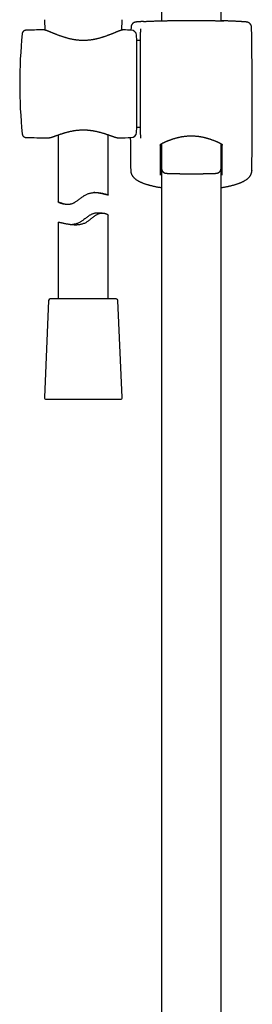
# Model space of a CAD drawing. Header units: millimetres. Extents: x 8 to 1577, y 12 to 2536.
# Tile 13 of 18: x 751 to 820, y 1668 to 1962. Entities that reach past the tile are written whole.
import ezdxf

# ---------------------------------------------------------------- set-up
doc = ezdxf.new("R2010")
doc.units = ezdxf.units.MM

msp = doc.modelspace()

# ---------------------------------------------------------------- linework, layer by layer
at = {"color": 7, "linetype": 'Continuous', "lineweight": 30}
for p, q in [((811, 1961.68), (811, 2319.39)), ((793.2, 2109.49), (793.2, 1961.68)), ((758.17, 1962.09), (758.31, 1958.99)), ((781.29, 1958.95), (781.43, 1962.09)), ((752.64, 1958.92), (752.64, 1958.92)), ((757.77, 1959.06), (757.77, 1959.06)), ((784.08, 1959.81), (784.06, 1958.96)), ((785.8, 1955.86), (785.72, 1957.44)), ((786.87, 1959.32), (786.87, 1958.41)), ((786.87, 1927.74), (786.87, 1958.35)), ((786.87, 1955.86), (785.8, 1955.86)), ((785.8, 1929.96), (785.8, 1955.86)), ((751.55, 1927.96), (751.55, 1927.96)), ((785.72, 1928.38), (785.8, 1929.96)), ((785.8, 1929.96), (786.87, 1929.96)), ((752.64, 1926.91), (752.64, 1926.91)), ((759.16, 1926.74), (759.17, 1926.74)), ((762.3, 1927.64), (762.3, 1907.61)), ((777.3, 1909.67), (777.3, 1927.67)), ((780.43, 1926.77), (780.44, 1926.77)), ((786.87, 1927.71), (786.87, 1926.71)), ((793.19, 1925.02), (793.19, 1917.69)), ((811.01, 1917.69), (811.01, 1925.01)), ((784.07, 1916.38), (784.07, 1916.37)), ((793.2, 1917.65), (793.2, 1430.65)), ((811, 1430.65), (811, 1917.49)), ((764.39, 1906.93), (765.22, 1906.93)), ((762.3, 1901.54), (762.3, 1878.61)), ((775.47, 1904.29), (774.06, 1904.29)), ((777.3, 1878.61), (777.3, 1903.63)), ((759.43, 1878.13), (758.17, 1849.13)), ((760.01, 1878.61), (759.93, 1878.61)), ((779.67, 1878.61), (760.01, 1878.61)), ((781.43, 1849.13), (780.17, 1878.13)), ((758.67, 1848.61), (780.93, 1848.61))]:
    msp.add_line(p, q, dxfattribs=at)
for centre, radius, start, end in [((900.8, 1942.91), 150, 174.2775, 185.7216), ((769.07, 1459.19), 500, 91.2951, 91.8829), ((769.07, 1459.19), 500, 88.2697, 88.5376), ((784.12, 1957.36), 1.6, 3, 88.2697), ((-439.8, 1935.91), 1260.14, 359.13807, 1.08671), ((784.12, 1928.46), 1.6, 271.7303, 357), ((769.07, 2426.64), 500, 268.1173, 268.8649), ((769.07, 2426.64), 500, 271.3029, 271.7303), ((2043.99, 1935.91), 1260.15, 180.41172, 180.86193), ((759.93, 1878.11), 0.5, 90, 177.5187), ((779.67, 1878.11), 0.5, 2.4813, 90), ((758.67, 1849.11), 0.5, 177.5187, 270), ((780.93, 1849.11), 0.5, 270, 2.4813)]:
    msp.add_arc(centre, radius, start, end, dxfattribs=at)
for points, knots in [([(787.85, 1961.54), (787.85, 1961.54), (787.77, 1961.54), (787.62, 1961.53), (787.42, 1961.52), (787.22, 1961.51), (787.04, 1961.5), (786.86, 1961.49), (786.7, 1961.48), (786.54, 1961.46), (786.4, 1961.45), (786.26, 1961.45), (786.13, 1961.44), (786.02, 1961.43), (785.91, 1961.42), (785.81, 1961.41), (785.72, 1961.4), (785.63, 1961.39), (785.55, 1961.38), (785.49, 1961.38), (785.45, 1961.37), (785.41, 1961.36), (785.37, 1961.35), (785.33, 1961.35), (785.29, 1961.34), (785.24, 1961.32), (785.19, 1961.31), (785.14, 1961.29), (785.08, 1961.27), (785.01, 1961.24), (784.93, 1961.2), (784.85, 1961.15), (784.76, 1961.1), (784.67, 1961.03), (784.58, 1960.95), (784.5, 1960.87), (784.42, 1960.77), (784.35, 1960.67), (784.28, 1960.57), (784.22, 1960.45), (784.17, 1960.34), (784.13, 1960.22), (784.1, 1960.09), (784.08, 1959.96), (784.08, 1959.86), (784.08, 1959.81), (784.08, 1959.81)], [0, 0, 0, 0, 0.002324, 0.043472, 0.084419, 0.125349, 0.166781, 0.20823, 0.249735, 0.291354, 0.333169, 0.375004, 0.41711, 0.459642, 0.502626, 0.546246, 0.590818, 0.638862, 0.694574, 0.72146, 0.73925, 0.753355, 0.765361, 0.775871, 0.785023, 0.793347, 0.801222, 0.80899, 0.816837, 0.825076, 0.833955, 0.84362, 0.854055, 0.865098, 0.876551, 0.888263, 0.900138, 0.912116, 0.924162, 0.936255, 0.94838, 0.960529, 0.972695, 0.986108, 0.999344, 1, 1, 1, 1]), ([(787.86, 1961.54), (787.87, 1961.55), (787.98, 1961.55), (788.24, 1961.57), (788.63, 1961.59), (789.04, 1961.61), (789.48, 1961.63), (789.93, 1961.65), (790.41, 1961.67), (790.91, 1961.69), (791.44, 1961.71), (791.99, 1961.73), (792.56, 1961.75), (792.96, 1961.76), (793.18, 1961.77), (793.2, 1961.77)], [0, 0, 0, 0, 0.002915, 0.093629, 0.18426, 0.272557, 0.360929, 0.449302, 0.537599, 0.628456, 0.719395, 0.810335, 0.901192, 0.989716, 1, 1, 1, 1]), ([(792.66, 1961.67), (792.64, 1961.67), (792.58, 1961.67), (792.52, 1961.67), (792.47, 1961.67), (792.43, 1961.67), (792.4, 1961.67), (792.39, 1961.68), (792.39, 1961.68), (792.39, 1961.68)], [0, 0, 0, 0, 0.15548, 0.327261, 0.497637, 0.664845, 0.802943, 0.921284, 1, 1, 1, 1]), ([(792.55, 1961.7), (792.55, 1961.7), (792.59, 1961.71), (792.71, 1961.71), (792.92, 1961.72), (793.09, 1961.73), (793.19, 1961.74), (793.2, 1961.74)], [0, 0, 0, 0, 0.002889, 0.325864, 0.649945, 0.974403, 1, 1, 1, 1]), ([(802.1, 1961.75), (801.93, 1961.75), (801.58, 1961.75), (801.02, 1961.75), (800.41, 1961.75), (799.76, 1961.75), (799.13, 1961.74), (798.5, 1961.74), (797.9, 1961.73), (797.31, 1961.73), (796.75, 1961.72), (796.2, 1961.72), (795.69, 1961.71), (795.2, 1961.7), (794.75, 1961.7), (794.33, 1961.69), (793.95, 1961.69), (793.6, 1961.68), (793.29, 1961.68), (793.02, 1961.67), (792.8, 1961.67), (792.7, 1961.67), (792.65, 1961.67)], [0, 0, 0, 0, 0.040471, 0.080942, 0.132436, 0.184107, 0.235837, 0.287507, 0.339002, 0.39047, 0.442115, 0.493819, 0.545463, 0.596932, 0.648359, 0.699962, 0.751624, 0.803227, 0.854654, 0.906063, 0.957648, 1, 1, 1, 1]), ([(811.54, 1961.67), (811.5, 1961.67), (811.39, 1961.67), (811.18, 1961.67), (810.91, 1961.68), (810.6, 1961.68), (810.25, 1961.69), (809.87, 1961.69), (809.45, 1961.7), (808.99, 1961.7), (808.51, 1961.71), (807.99, 1961.72), (807.45, 1961.72), (806.89, 1961.73), (806.3, 1961.73), (805.7, 1961.74), (805.07, 1961.74), (804.43, 1961.75), (803.79, 1961.75), (803.18, 1961.75), (802.62, 1961.75), (802.27, 1961.75), (802.1, 1961.75)], [0, 0, 0, 0, 0.040062, 0.091771, 0.143303, 0.194853, 0.246579, 0.298365, 0.350091, 0.401641, 0.453233, 0.505001, 0.556828, 0.608596, 0.660188, 0.711806, 0.7636, 0.815453, 0.867247, 0.918865, 0.959432, 1, 1, 1, 1]), ([(816.34, 1961.54), (816.34, 1961.54), (816.22, 1961.55), (815.96, 1961.57), (815.57, 1961.59), (815.15, 1961.61), (814.72, 1961.63), (814.27, 1961.65), (813.79, 1961.67), (813.28, 1961.69), (812.75, 1961.71), (812.21, 1961.73), (811.64, 1961.75), (811.24, 1961.76), (811.02, 1961.77), (811, 1961.77)], [0, 0, 0, 0, 0.004248, 0.094841, 0.185351, 0.273529, 0.361784, 0.450039, 0.538217, 0.628952, 0.71977, 0.810589, 0.901324, 0.98973, 1, 1, 1, 1]), ([(811, 1961.74), (811.01, 1961.74), (811.11, 1961.73), (811.28, 1961.72), (811.49, 1961.71), (811.61, 1961.71), (811.65, 1961.7), (811.65, 1961.7)], [0, 0, 0, 0, 0.02548, 0.34845, 0.671045, 0.992539, 1, 1, 1, 1]), ([(811.81, 1961.68), (811.81, 1961.68), (811.81, 1961.68), (811.8, 1961.67), (811.78, 1961.67), (811.75, 1961.67), (811.71, 1961.67), (811.65, 1961.67), (811.59, 1961.67), (811.55, 1961.67), (811.53, 1961.67)], [0, 0, 0, 0, 0.058184, 0.159674, 0.282065, 0.42259, 0.576166, 0.737647, 0.903173, 1, 1, 1, 1]), ([(820.12, 1959.81), (820.12, 1959.83), (820.12, 1959.9), (820.11, 1960.01), (820.08, 1960.14), (820.05, 1960.26), (820.01, 1960.38), (819.96, 1960.49), (819.9, 1960.6), (819.83, 1960.7), (819.76, 1960.8), (819.68, 1960.88), (819.6, 1960.96), (819.52, 1961.03), (819.43, 1961.1), (819.35, 1961.15), (819.27, 1961.2), (819.2, 1961.23), (819.13, 1961.26), (819.07, 1961.28), (819.02, 1961.3), (818.97, 1961.32), (818.92, 1961.33), (818.88, 1961.34), (818.84, 1961.35), (818.81, 1961.36), (818.77, 1961.36), (818.73, 1961.37), (818.69, 1961.38), (818.64, 1961.38), (818.58, 1961.39), (818.5, 1961.4), (818.41, 1961.41), (818.31, 1961.42), (818.2, 1961.43), (818.08, 1961.43), (817.95, 1961.44), (817.82, 1961.45), (817.67, 1961.46), (817.52, 1961.47), (817.35, 1961.48), (817.18, 1961.5), (816.99, 1961.51), (816.8, 1961.52), (816.59, 1961.53), (816.44, 1961.54), (816.36, 1961.54), (816.35, 1961.54)], [0, 0, 0, 0, 0.006656, 0.019308, 0.03179, 0.044108, 0.056261, 0.068249, 0.080067, 0.091708, 0.103158, 0.114396, 0.12539, 0.136088, 0.146412, 0.156254, 0.165507, 0.174117, 0.182137, 0.189726, 0.197113, 0.204563, 0.212279, 0.220558, 0.229743, 0.240243, 0.25241, 0.267592, 0.286542, 0.311479, 0.347478, 0.400212, 0.445776, 0.488288, 0.533385, 0.577481, 0.620714, 0.663323, 0.705361, 0.74684, 0.788504, 0.83003, 0.871496, 0.912958, 0.954462, 0.995584, 1, 1, 1, 1]), ([(752.64, 1958.92), (752.6, 1958.91), (752.54, 1958.91), (752.45, 1958.9), (752.39, 1958.88), (752.34, 1958.87), (752.3, 1958.86), (752.27, 1958.84), (752.25, 1958.83), (752.22, 1958.82), (752.19, 1958.81), (752.16, 1958.79), (752.11, 1958.77), (752.05, 1958.73), (751.99, 1958.69), (751.92, 1958.63), (751.83, 1958.55), (751.76, 1958.46), (751.71, 1958.38), (751.67, 1958.31), (751.63, 1958.22), (751.6, 1958.12), (751.56, 1958), (751.55, 1957.91), (751.55, 1957.87)], [0, 0, 0, 0, 0.071577, 0.127213, 0.1664, 0.193132, 0.211867, 0.229762, 0.246808, 0.262993, 0.278311, 0.292753, 0.332019, 0.363752, 0.403193, 0.455166, 0.51961, 0.596154, 0.638451, 0.683918, 0.741302, 0.81331, 0.899673, 1, 1, 1, 1]), ([(781.83, 1959.02), (781.8, 1959.02), (781.73, 1959.02), (781.63, 1959.02), (781.5, 1959), (781.35, 1958.97), (781.19, 1958.93), (781.04, 1958.88), (780.87, 1958.83), (780.71, 1958.78), (780.54, 1958.72), (780.36, 1958.65), (780.17, 1958.58), (779.97, 1958.5), (779.77, 1958.42), (779.56, 1958.34), (779.34, 1958.25), (779.11, 1958.15), (778.87, 1958.06), (778.63, 1957.96), (778.37, 1957.86), (778.11, 1957.75), (777.84, 1957.65), (777.56, 1957.54), (777.28, 1957.43), (776.98, 1957.32), (776.68, 1957.21), (776.37, 1957.1), (776.06, 1956.99), (775.75, 1956.89), (775.43, 1956.79), (775.1, 1956.69), (774.78, 1956.6), (774.45, 1956.51), (774.12, 1956.42), (773.79, 1956.34), (773.45, 1956.27), (773.12, 1956.2), (772.79, 1956.14), (772.46, 1956.08), (772.13, 1956.03), (771.8, 1955.99), (771.47, 1955.96), (771.14, 1955.93), (770.81, 1955.9), (770.48, 1955.89), (770.15, 1955.88), (769.83, 1955.87), (769.5, 1955.88), (769.18, 1955.89), (768.85, 1955.9), (768.53, 1955.93), (768.2, 1955.95), (767.88, 1955.99), (767.55, 1956.03), (767.22, 1956.08), (766.9, 1956.13), (766.57, 1956.2), (766.24, 1956.26), (765.92, 1956.33), (765.6, 1956.41), (765.27, 1956.49), (764.95, 1956.58), (764.63, 1956.67), (764.3, 1956.77), (763.99, 1956.87), (763.67, 1956.97), (763.36, 1957.08), (763.05, 1957.18), (762.75, 1957.29), (762.45, 1957.4), (762.17, 1957.51), (761.88, 1957.62), (761.61, 1957.73), (761.34, 1957.84), (761.08, 1957.94), (760.83, 1958.04), (760.58, 1958.14), (760.35, 1958.24), (760.12, 1958.33), (759.9, 1958.42), (759.7, 1958.5), (759.5, 1958.58), (759.31, 1958.65), (759.13, 1958.72), (758.96, 1958.78), (758.79, 1958.84), (758.63, 1958.89), (758.48, 1958.94), (758.32, 1958.98), (758.18, 1959.02), (758.03, 1959.04), (757.9, 1959.06), (757.82, 1959.06), (757.78, 1959.06), (757.78, 1959.06)], [0, 0, 0, 0, 0.006941, 0.016244, 0.02726, 0.039709, 0.052417, 0.064435, 0.075876, 0.087141, 0.09836, 0.109481, 0.120561, 0.131646, 0.142746, 0.153812, 0.164985, 0.176172, 0.187386, 0.198633, 0.209921, 0.221253, 0.232631, 0.244055, 0.255523, 0.267025, 0.278552, 0.290039, 0.301443, 0.31276, 0.323988, 0.335126, 0.346174, 0.357133, 0.368007, 0.378798, 0.389481, 0.399962, 0.410301, 0.420523, 0.430645, 0.440685, 0.450687, 0.46048, 0.470306, 0.480112, 0.489846, 0.499467, 0.508972, 0.518614, 0.528272, 0.537964, 0.547707, 0.55752, 0.567413, 0.57732, 0.587382, 0.597571, 0.607858, 0.618211, 0.628631, 0.639275, 0.650022, 0.660903, 0.67191, 0.68303, 0.69425, 0.705553, 0.716922, 0.728336, 0.739776, 0.751245, 0.762695, 0.774166, 0.785654, 0.797137, 0.808593, 0.820005, 0.83136, 0.842648, 0.853863, 0.865006, 0.876141, 0.887056, 0.898048, 0.909117, 0.920275, 0.931546, 0.942976, 0.954643, 0.966675, 0.979237, 0.989929, 0.999083, 1, 1, 1, 1]), ([(786.87, 1959.38), (786.87, 1959.37), (786.87, 1959.36), (786.87, 1959.33), (786.87, 1959.32)], [0, 0, 0, 0, 0.498121, 1, 1, 1, 1]), ([(751.55, 1927.95), (751.55, 1927.91), (751.56, 1927.84), (751.59, 1927.73), (751.62, 1927.62), (751.67, 1927.51), (751.73, 1927.41), (751.8, 1927.32), (751.86, 1927.25), (751.9, 1927.21), (751.94, 1927.17), (751.99, 1927.14), (752.04, 1927.1), (752.11, 1927.05), (752.18, 1927.02), (752.23, 1926.99), (752.28, 1926.97), (752.35, 1926.95), (752.43, 1926.93), (752.53, 1926.91), (752.6, 1926.91), (752.64, 1926.91)], [0, 0, 0, 0, 0.092198, 0.17295, 0.243182, 0.310334, 0.391449, 0.456812, 0.506125, 0.532525, 0.556359, 0.587163, 0.624989, 0.66976, 0.721346, 0.741272, 0.771061, 0.812028, 0.864008, 0.926766, 1, 1, 1, 1]), ([(759.22, 1926.74), (759.23, 1926.74), (759.28, 1926.74), (759.38, 1926.74), (759.52, 1926.76), (759.67, 1926.79), (759.82, 1926.82), (759.99, 1926.87), (760.16, 1926.91), (760.33, 1926.97), (760.51, 1927.02), (760.7, 1927.08), (760.89, 1927.15), (761.09, 1927.22), (761.3, 1927.29), (761.52, 1927.37), (761.75, 1927.45), (761.98, 1927.53), (762.23, 1927.62), (762.48, 1927.7), (762.73, 1927.79), (763, 1927.88), (763.27, 1927.97), (763.55, 1928.06), (763.84, 1928.15), (764.13, 1928.24), (764.42, 1928.33), (764.72, 1928.41), (765.02, 1928.49), (765.33, 1928.57), (765.64, 1928.65), (765.95, 1928.72), (766.26, 1928.78), (766.57, 1928.84), (766.88, 1928.9), (767.19, 1928.95), (767.51, 1929), (767.82, 1929.04), (768.14, 1929.07), (768.45, 1929.1), (768.77, 1929.12), (769.08, 1929.14), (769.39, 1929.15), (769.7, 1929.16), (770.01, 1929.16), (770.31, 1929.15), (770.62, 1929.14), (770.93, 1929.12), (771.24, 1929.1), (771.55, 1929.07), (771.86, 1929.03), (772.18, 1928.99), (772.49, 1928.95), (772.79, 1928.9), (773.1, 1928.84), (773.4, 1928.78), (773.7, 1928.72), (774.01, 1928.65), (774.31, 1928.58), (774.61, 1928.5), (774.91, 1928.42), (775.21, 1928.34), (775.5, 1928.25), (775.79, 1928.17), (776.07, 1928.08), (776.35, 1927.99), (776.62, 1927.9), (776.88, 1927.81), (777.14, 1927.72), (777.39, 1927.64), (777.63, 1927.55), (777.87, 1927.47), (778.1, 1927.39), (778.32, 1927.31), (778.53, 1927.24), (778.73, 1927.17), (778.92, 1927.11), (779.1, 1927.05), (779.28, 1926.99), (779.45, 1926.94), (779.62, 1926.9), (779.77, 1926.85), (779.93, 1926.82), (780.08, 1926.79), (780.23, 1926.77), (780.33, 1926.77), (780.38, 1926.77), (780.39, 1926.77)], [0, 0, 0, 0, 0.002526, 0.01414, 0.027122, 0.040226, 0.054043, 0.06738, 0.080365, 0.092918, 0.105556, 0.118087, 0.130515, 0.142821, 0.15501, 0.167432, 0.179867, 0.192319, 0.204786, 0.217263, 0.22974, 0.242206, 0.254647, 0.267051, 0.279466, 0.291788, 0.304058, 0.316257, 0.328368, 0.340373, 0.352259, 0.364015, 0.375631, 0.387094, 0.398393, 0.409469, 0.420549, 0.431605, 0.442615, 0.453558, 0.464416, 0.475172, 0.485811, 0.496321, 0.506704, 0.517067, 0.52753, 0.53813, 0.548854, 0.559687, 0.570609, 0.5816, 0.592638, 0.603698, 0.614751, 0.625801, 0.637171, 0.648707, 0.660398, 0.672231, 0.684193, 0.696266, 0.70843, 0.720665, 0.732947, 0.745264, 0.757705, 0.770142, 0.782626, 0.795137, 0.807661, 0.820179, 0.832679, 0.845152, 0.857596, 0.870027, 0.882287, 0.894589, 0.906991, 0.919507, 0.932165, 0.945017, 0.958148, 0.97169, 0.985802, 0.997884, 1, 1, 1, 1]), ([(792.82, 1924.61), (792.82, 1924.62), (792.82, 1924.63), (792.83, 1924.64), (792.83, 1924.66), (792.85, 1924.69), (792.87, 1924.73), (792.89, 1924.76), (792.93, 1924.81), (792.98, 1924.86), (793.04, 1924.91), (793.11, 1924.96), (793.18, 1925.01), (793.26, 1925.06), (793.35, 1925.11), (793.46, 1925.17), (793.57, 1925.23), (793.7, 1925.29), (793.83, 1925.35), (793.98, 1925.41), (794.14, 1925.49), (794.31, 1925.56), (794.5, 1925.64), (794.7, 1925.73), (794.91, 1925.82), (795.13, 1925.9), (795.35, 1925.99), (795.59, 1926.08), (795.83, 1926.17), (796.08, 1926.26), (796.33, 1926.35), (796.6, 1926.44), (796.87, 1926.53), (797.14, 1926.61), (797.42, 1926.69), (797.7, 1926.77), (797.99, 1926.84), (798.28, 1926.91), (798.57, 1926.98), (798.86, 1927.04), (799.16, 1927.1), (799.46, 1927.15), (799.75, 1927.2), (800.05, 1927.24), (800.35, 1927.27), (800.65, 1927.3), (800.95, 1927.33), (801.25, 1927.35), (801.55, 1927.36), (801.85, 1927.37), (802.15, 1927.37), (802.45, 1927.37), (802.75, 1927.36), (803.04, 1927.34), (803.34, 1927.32), (803.64, 1927.3), (803.93, 1927.26), (804.23, 1927.23), (804.52, 1927.19), (804.81, 1927.14), (805.11, 1927.09), (805.4, 1927.03), (805.69, 1926.97), (805.97, 1926.9), (806.26, 1926.83), (806.54, 1926.76), (806.82, 1926.68), (807.09, 1926.6), (807.36, 1926.52), (807.63, 1926.43), (807.89, 1926.34), (808.14, 1926.26), (808.39, 1926.17), (808.63, 1926.08), (808.87, 1925.98), (809.1, 1925.89), (809.31, 1925.81), (809.53, 1925.72), (809.73, 1925.63), (809.92, 1925.55), (810.09, 1925.47), (810.25, 1925.4), (810.4, 1925.33), (810.53, 1925.27), (810.66, 1925.21), (810.77, 1925.15), (810.87, 1925.1), (810.96, 1925.05), (811.04, 1925), (811.11, 1924.95), (811.17, 1924.9), (811.23, 1924.85), (811.28, 1924.8), (811.31, 1924.76), (811.34, 1924.72), (811.35, 1924.69), (811.37, 1924.66), (811.37, 1924.64), (811.37, 1924.63), (811.37, 1924.62), (811.37, 1924.61)], [0, 0, 0, 0, 0.0008203, 0.0179408, 0.0291281, 0.0403225, 0.0503304, 0.0609542, 0.0710644, 0.0809329, 0.090721, 0.1005139, 0.1103311, 0.1189164, 0.1279891, 0.1371575, 0.1464604, 0.155913, 0.1655147, 0.175252, 0.1850951, 0.1952753, 0.2061953, 0.2172158, 0.2283107, 0.239447, 0.2505877, 0.2616849, 0.2727231, 0.2837984, 0.294919, 0.3059912, 0.31701, 0.3279716, 0.3388729, 0.3497053, 0.3604135, 0.3710248, 0.3815679, 0.3920277, 0.402391, 0.4126465, 0.4227855, 0.432788, 0.442781, 0.452681, 0.4625106, 0.4722924, 0.4820488, 0.4918023, 0.5015694, 0.511289, 0.52097, 0.5306529, 0.5403538, 0.5500929, 0.5598918, 0.5697723, 0.5797546, 0.5898148, 0.5999016, 0.6101128, 0.6204364, 0.6308588, 0.641364, 0.6519333, 0.6625562, 0.6733222, 0.6841587, 0.6950754, 0.7060628, 0.71711, 0.7282055, 0.7393369, 0.7504916, 0.761657, 0.7728176, 0.7839607, 0.795076, 0.8061545, 0.817195, 0.8265782, 0.8364289, 0.8461669, 0.8557746, 0.8652417, 0.8745697, 0.8837754, 0.8928962, 0.9020205, 0.9113888, 0.921276, 0.931153, 0.9410419, 0.9509999, 0.961132, 0.9716268, 0.982856, 0.9956455, 1, 1, 1, 1]), ([(792.82, 1924.61), (792.82, 1923.32), (792.82, 1920.32), (792.82, 1917.33), (792.82, 1915.62)], [0, 0, 0, 0, 0.429699, 1, 1, 1, 1]), ([(811.37, 1915.62), (811.37, 1917.33), (811.37, 1920.32), (811.37, 1923.32), (811.37, 1924.61)], [0, 0, 0, 0, 0.570301, 1, 1, 1, 1]), ([(783.99, 1916.96), (783.99, 1916.96), (783.99, 1916.95), (783.99, 1916.95), (783.99, 1916.95)], [0, 0, 0, 0, 0.066744, 1, 1, 1, 1]), ([(783.99, 1916.95), (783.99, 1916.93), (783.99, 1916.85), (784, 1916.71), (784.03, 1916.54), (784.05, 1916.43), (784.06, 1916.38)], [0, 0, 0, 0, 0.112978, 0.410206, 0.707612, 1, 1, 1, 1]), ([(784.07, 1916.37), (784.08, 1916.33), (784.1, 1916.22), (784.15, 1916.07), (784.22, 1915.91), (784.29, 1915.75), (784.38, 1915.59), (784.47, 1915.44), (784.58, 1915.29), (784.7, 1915.14), (784.83, 1914.99), (784.97, 1914.84), (785.12, 1914.69), (785.29, 1914.55), (785.47, 1914.41), (785.67, 1914.26), (785.87, 1914.13), (786.09, 1913.99), (786.32, 1913.86), (786.57, 1913.73), (786.82, 1913.61), (787.08, 1913.49), (787.34, 1913.38), (787.61, 1913.27), (787.89, 1913.16), (788.17, 1913.06), (788.47, 1912.96), (788.77, 1912.87), (789.07, 1912.78), (789.39, 1912.69), (789.71, 1912.6), (790.04, 1912.52), (790.37, 1912.43), (790.71, 1912.36), (791.05, 1912.28), (791.4, 1912.21), (791.76, 1912.14), (792.12, 1912.07), (792.48, 1912.01), (792.84, 1911.95), (793.08, 1911.91), (793.2, 1911.89)], [0, 0, 0, 0, 0.015899, 0.035121, 0.054645, 0.074558, 0.094929, 0.115678, 0.137469, 0.159941, 0.183211, 0.207376, 0.232517, 0.258679, 0.285855, 0.313972, 0.342897, 0.37051, 0.400076, 0.429649, 0.459015, 0.488075, 0.516776, 0.545093, 0.573012, 0.600544, 0.62817, 0.655934, 0.683522, 0.710926, 0.73814, 0.765151, 0.791949, 0.818521, 0.844832, 0.871551, 0.897897, 0.92413, 0.95028, 0.976372, 1, 1, 1, 1]), ([(792.82, 1917.67), (792.83, 1917.62), (792.83, 1917.53), (792.88, 1917.41), (792.94, 1917.3), (793.01, 1917.2), (793.09, 1917.11), (793.16, 1917.04), (793.2, 1917.01)], [0, 0, 0, 0, 0.204652, 0.409304, 0.557358, 0.705412, 0.854888, 1, 1, 1, 1]), ([(793.19, 1917.69), (793.19, 1917.66), (793.19, 1917.58), (793.21, 1917.47), (793.23, 1917.34), (793.27, 1917.22), (793.31, 1917.11), (793.36, 1917), (793.42, 1916.89), (793.49, 1916.8), (793.56, 1916.71), (793.64, 1916.63), (793.72, 1916.55), (793.8, 1916.49), (793.88, 1916.43), (793.96, 1916.38), (794.04, 1916.34), (794.11, 1916.31), (794.17, 1916.28), (794.23, 1916.26), (794.29, 1916.24), (794.34, 1916.23), (794.39, 1916.22), (794.44, 1916.21), (794.49, 1916.2), (794.54, 1916.19), (794.59, 1916.18), (794.67, 1916.17), (794.75, 1916.17), (794.86, 1916.16), (794.97, 1916.15), (795.08, 1916.14), (795.2, 1916.14), (795.34, 1916.13), (795.48, 1916.13), (795.63, 1916.12), (795.79, 1916.12), (795.95, 1916.11), (796.13, 1916.11), (796.31, 1916.1), (796.5, 1916.1), (796.7, 1916.09), (796.91, 1916.09), (797.12, 1916.08), (797.34, 1916.08), (797.57, 1916.08), (797.81, 1916.07), (798.05, 1916.07), (798.29, 1916.07), (798.55, 1916.06), (798.8, 1916.06), (799.07, 1916.06), (799.33, 1916.06), (799.6, 1916.05), (799.88, 1916.05), (800.16, 1916.05), (800.44, 1916.05), (800.72, 1916.05), (801.01, 1916.05), (801.29, 1916.05), (801.58, 1916.05), (801.87, 1916.05), (802.16, 1916.05), (802.45, 1916.05), (802.73, 1916.05), (803.02, 1916.05), (803.31, 1916.05), (803.59, 1916.05), (803.87, 1916.05), (804.15, 1916.05), (804.43, 1916.05), (804.7, 1916.05), (804.97, 1916.06), (805.24, 1916.06), (805.5, 1916.06), (805.75, 1916.06), (806, 1916.07), (806.25, 1916.07), (806.49, 1916.07), (806.72, 1916.08), (806.94, 1916.08), (807.16, 1916.09), (807.37, 1916.09), (807.58, 1916.09), (807.77, 1916.1), (807.96, 1916.1), (808.14, 1916.11), (808.31, 1916.11), (808.47, 1916.12), (808.62, 1916.12), (808.77, 1916.13), (808.9, 1916.13), (809.03, 1916.14), (809.15, 1916.15), (809.26, 1916.15), (809.37, 1916.16), (809.48, 1916.17), (809.58, 1916.18), (809.66, 1916.19), (809.73, 1916.2), (809.78, 1916.21), (809.83, 1916.22), (809.88, 1916.23), (809.94, 1916.25), (810, 1916.27), (810.06, 1916.29), (810.13, 1916.32), (810.21, 1916.36), (810.29, 1916.41), (810.38, 1916.47), (810.47, 1916.53), (810.55, 1916.61), (810.63, 1916.69), (810.71, 1916.79), (810.78, 1916.88), (810.84, 1916.99), (810.89, 1917.1), (810.94, 1917.21), (810.97, 1917.34), (811, 1917.46), (811.01, 1917.59), (811.01, 1917.66), (811.01, 1917.69)], [0, 0, 0, 0, 0.003766, 0.008595, 0.013355, 0.018049, 0.022677, 0.02724, 0.031737, 0.036165, 0.040519, 0.044791, 0.048966, 0.053025, 0.056938, 0.060673, 0.064206, 0.067544, 0.070732, 0.073845, 0.07698, 0.080218, 0.083678, 0.087504, 0.09188, 0.097063, 0.103468, 0.111897, 0.124584, 0.137552, 0.149669, 0.161159, 0.173306, 0.185037, 0.196519, 0.207843, 0.219059, 0.230196, 0.241275, 0.25231, 0.263308, 0.274278, 0.285225, 0.296151, 0.307061, 0.317955, 0.328837, 0.339708, 0.350569, 0.361422, 0.372266, 0.383103, 0.393935, 0.40476, 0.415581, 0.426398, 0.437211, 0.44802, 0.458828, 0.469633, 0.480436, 0.491239, 0.502041, 0.512843, 0.523645, 0.534448, 0.545252, 0.556058, 0.566867, 0.577678, 0.588492, 0.59931, 0.610133, 0.62096, 0.631794, 0.642633, 0.653479, 0.664333, 0.675196, 0.686068, 0.696951, 0.707846, 0.718756, 0.729681, 0.740624, 0.75159, 0.762581, 0.773605, 0.784667, 0.79578, 0.806958, 0.818223, 0.829611, 0.841178, 0.853022, 0.865341, 0.878597, 0.894379, 0.903411, 0.908741, 0.913317, 0.917295, 0.920879, 0.924236, 0.927508, 0.930785, 0.934167, 0.937746, 0.94157, 0.945635, 0.949892, 0.954282, 0.958757, 0.963285, 0.967847, 0.97243, 0.977028, 0.981636, 0.986251, 0.991342, 0.996362, 1, 1, 1, 1]), ([(811, 1917.01), (811, 1917.02), (811.06, 1917.06), (811.14, 1917.14), (811.24, 1917.27), (811.32, 1917.4), (811.36, 1917.53), (811.37, 1917.62), (811.37, 1917.67)], [0, 0, 0, 0, 0.010467, 0.203418, 0.396369, 0.590435, 0.795217, 1, 1, 1, 1]), ([(811, 1911.89), (811.03, 1911.9), (811.19, 1911.92), (811.47, 1911.97), (811.84, 1912.03), (812.2, 1912.09), (812.56, 1912.16), (812.92, 1912.23), (813.26, 1912.31), (813.6, 1912.38), (813.94, 1912.46), (814.26, 1912.54), (814.58, 1912.62), (814.9, 1912.71), (815.21, 1912.8), (815.51, 1912.89), (815.81, 1912.99), (816.1, 1913.09), (816.38, 1913.19), (816.65, 1913.29), (816.91, 1913.4), (817.18, 1913.52), (817.43, 1913.63), (817.68, 1913.76), (817.91, 1913.88), (818.14, 1914.02), (818.36, 1914.15), (818.58, 1914.3), (818.78, 1914.45), (818.97, 1914.6), (819.15, 1914.76), (819.31, 1914.92), (819.46, 1915.08), (819.59, 1915.24), (819.71, 1915.41), (819.81, 1915.57), (819.9, 1915.73), (819.97, 1915.89), (820.04, 1916.06), (820.09, 1916.22), (820.12, 1916.33), (820.13, 1916.38)], [0, 0, 0, 0, 0.006496, 0.032482, 0.058588, 0.084796, 0.111088, 0.137445, 0.16385, 0.190317, 0.216707, 0.243169, 0.269879, 0.296815, 0.323958, 0.35129, 0.378794, 0.406458, 0.434249, 0.461203, 0.489567, 0.518059, 0.546709, 0.575539, 0.604556, 0.633749, 0.663079, 0.692414, 0.721759, 0.750568, 0.778599, 0.805657, 0.831634, 0.856513, 0.880347, 0.903235, 0.922614, 0.943069, 0.963678, 0.983837, 1, 1, 1, 1]), ([(820.13, 1916.38), (820.14, 1916.4), (820.16, 1916.49), (820.18, 1916.63), (820.2, 1916.79), (820.2, 1916.9), (820.21, 1916.95)], [0, 0, 0, 0, 0.132598, 0.438887, 0.741272, 1, 1, 1, 1]), ([(820.21, 1916.96), (820.21, 1916.96), (820.21, 1916.95), (820.21, 1916.95), (820.21, 1916.95)], [0, 0, 0, 0, 0.065874, 1, 1, 1, 1]), ([(762.32, 1907.63), (762.33, 1907.63), (762.36, 1907.62), (762.42, 1907.61), (762.5, 1907.58), (762.61, 1907.54), (762.73, 1907.49), (762.87, 1907.44), (763.05, 1907.38), (763.25, 1907.3), (763.51, 1907.22), (763.8, 1907.13), (764.11, 1907.05), (764.43, 1906.99), (764.76, 1906.95), (765.1, 1906.93), (765.43, 1906.93), (765.74, 1906.96), (766.03, 1907), (766.32, 1907.08), (766.61, 1907.17), (766.9, 1907.3), (767.18, 1907.44), (767.47, 1907.61), (767.79, 1907.82), (768.16, 1908.09), (768.58, 1908.4), (768.99, 1908.72), (769.38, 1909.02), (769.74, 1909.27), (770.05, 1909.48), (770.38, 1909.68), (770.73, 1909.86), (771.12, 1910.02), (771.53, 1910.16), (771.94, 1910.27), (772.35, 1910.34), (772.75, 1910.39), (773.14, 1910.42), (773.53, 1910.42), (773.9, 1910.41), (774.27, 1910.39), (774.63, 1910.35), (774.99, 1910.3), (775.35, 1910.23), (775.7, 1910.16), (776.04, 1910.08), (776.35, 1910), (776.59, 1909.93), (776.78, 1909.87), (776.92, 1909.82), (777.04, 1909.78), (777.14, 1909.75), (777.22, 1909.71), (777.27, 1909.69), (777.3, 1909.67), (777.3, 1909.66), (777.28, 1909.66), (777.24, 1909.66), (777.17, 1909.67), (777.08, 1909.69), (776.95, 1909.72), (776.78, 1909.76), (776.59, 1909.8), (776.38, 1909.85), (776.15, 1909.9), (775.93, 1909.95), (775.7, 1910), (775.46, 1910.06), (775.18, 1910.11), (774.87, 1910.17), (774.52, 1910.23), (774.17, 1910.29), (773.82, 1910.34), (773.46, 1910.37), (773.18, 1910.4), (773.03, 1910.41), (773.01, 1910.41)], [0, 0, 0, 0, 0.012318, 0.024681, 0.037127, 0.049616, 0.062169, 0.074763, 0.086298, 0.101344, 0.116451, 0.132774, 0.149176, 0.162888, 0.176662, 0.190512, 0.20446, 0.214822, 0.225249, 0.235749, 0.246338, 0.25669, 0.267116, 0.277596, 0.288119, 0.304229, 0.3204, 0.336681, 0.352994, 0.365289, 0.377615, 0.387448, 0.400688, 0.414037, 0.427497, 0.441073, 0.45429, 0.467603, 0.481001, 0.494478, 0.507952, 0.521487, 0.53598, 0.550537, 0.56572, 0.583587, 0.601559, 0.619691, 0.638044, 0.651103, 0.664206, 0.67739, 0.69062, 0.703915, 0.717258, 0.729899, 0.742582, 0.755345, 0.768149, 0.781016, 0.793927, 0.809752, 0.824955, 0.840227, 0.854466, 0.86876, 0.880518, 0.892275, 0.904154, 0.916033, 0.930564, 0.945151, 0.958215, 0.971322, 0.984517, 0.997761, 1, 1, 1, 1]), ([(764.39, 1906.93), (764.33, 1906.93), (764.18, 1906.93), (763.94, 1906.96), (763.69, 1907), (763.45, 1907.06), (763.22, 1907.13), (763, 1907.21), (762.79, 1907.3), (762.61, 1907.39), (762.46, 1907.47), (762.37, 1907.54), (762.32, 1907.58), (762.3, 1907.61), (762.3, 1907.62), (762.31, 1907.63), (762.32, 1907.63)], [0, 0, 0, 0, 0.040765, 0.106415, 0.172386, 0.242464, 0.312819, 0.385825, 0.47552, 0.565711, 0.656694, 0.748789, 0.811262, 0.873951, 0.936859, 1, 1, 1, 1]), ([(762.3, 1901.54), (762.3, 1901.54), (762.3, 1901.55), (762.32, 1901.56), (762.35, 1901.56), (762.42, 1901.56), (762.51, 1901.55), (762.63, 1901.53), (762.78, 1901.5), (762.98, 1901.46), (763.19, 1901.42), (763.43, 1901.37), (763.69, 1901.31), (764, 1901.25), (764.34, 1901.18), (764.68, 1901.11), (765.04, 1901.05), (765.39, 1900.99), (765.75, 1900.93), (766.11, 1900.89), (766.49, 1900.85), (766.88, 1900.82), (767.28, 1900.8), (767.7, 1900.8), (768.12, 1900.82), (768.54, 1900.86), (768.98, 1900.93), (769.4, 1901.02), (769.82, 1901.15), (770.23, 1901.3), (770.63, 1901.49), (771.03, 1901.73), (771.42, 1901.99), (771.82, 1902.3), (772.22, 1902.61), (772.61, 1902.93), (772.99, 1903.24), (773.34, 1903.5), (773.66, 1903.72), (773.95, 1903.89), (774.25, 1904.04), (774.55, 1904.15), (774.83, 1904.23), (775.11, 1904.28), (775.38, 1904.3), (775.64, 1904.29), (775.89, 1904.27), (776.12, 1904.23), (776.34, 1904.17), (776.55, 1904.1), (776.75, 1904.02), (776.94, 1903.93), (777.09, 1903.83), (777.21, 1903.75), (777.27, 1903.69), (777.3, 1903.65), (777.3, 1903.63), (777.3, 1903.63)], [0, 0, 0, 0, 0.004935, 0.0217, 0.03862, 0.055596, 0.072631, 0.089722, 0.111501, 0.131728, 0.152048, 0.170384, 0.188788, 0.211029, 0.231678, 0.25242, 0.271132, 0.289912, 0.30718, 0.324504, 0.341997, 0.359557, 0.377195, 0.394915, 0.412579, 0.430354, 0.448248, 0.466285, 0.483985, 0.501842, 0.519851, 0.538015, 0.558432, 0.578939, 0.600554, 0.622212, 0.643007, 0.663876, 0.679523, 0.695261, 0.711119, 0.727148, 0.742823, 0.758654, 0.774612, 0.790683, 0.807287, 0.823968, 0.84223, 0.860567, 0.879918, 0.903114, 0.926438, 0.949967, 0.973783, 0.989937, 1, 1, 1, 1]), ([(774.06, 1904.29), (773.98, 1904.29), (773.8, 1904.29), (773.52, 1904.27), (773.23, 1904.22), (772.93, 1904.15), (772.63, 1904.05), (772.33, 1903.93), (772.04, 1903.78), (771.76, 1903.61), (771.43, 1903.41), (771.07, 1903.15), (770.66, 1902.84), (770.24, 1902.52), (769.84, 1902.22), (769.47, 1901.95), (769.16, 1901.74), (768.83, 1901.55), (768.48, 1901.37), (768.09, 1901.2), (767.69, 1901.06), (767.28, 1900.96), (766.91, 1900.88), (766.67, 1900.86), (766.56, 1900.84)], [0, 0, 0, 0, 0.033819, 0.072189, 0.110805, 0.149694, 0.188918, 0.227254, 0.265866, 0.304681, 0.34366, 0.400459, 0.457457, 0.51986, 0.582398, 0.628698, 0.675118, 0.711535, 0.760557, 0.809995, 0.859845, 0.910139, 0.959081, 1, 1, 1, 1])]:
    msp.add_open_spline(points, degree=3, knots=knots, dxfattribs=at)

doc.saveas('drawing.dxf')
